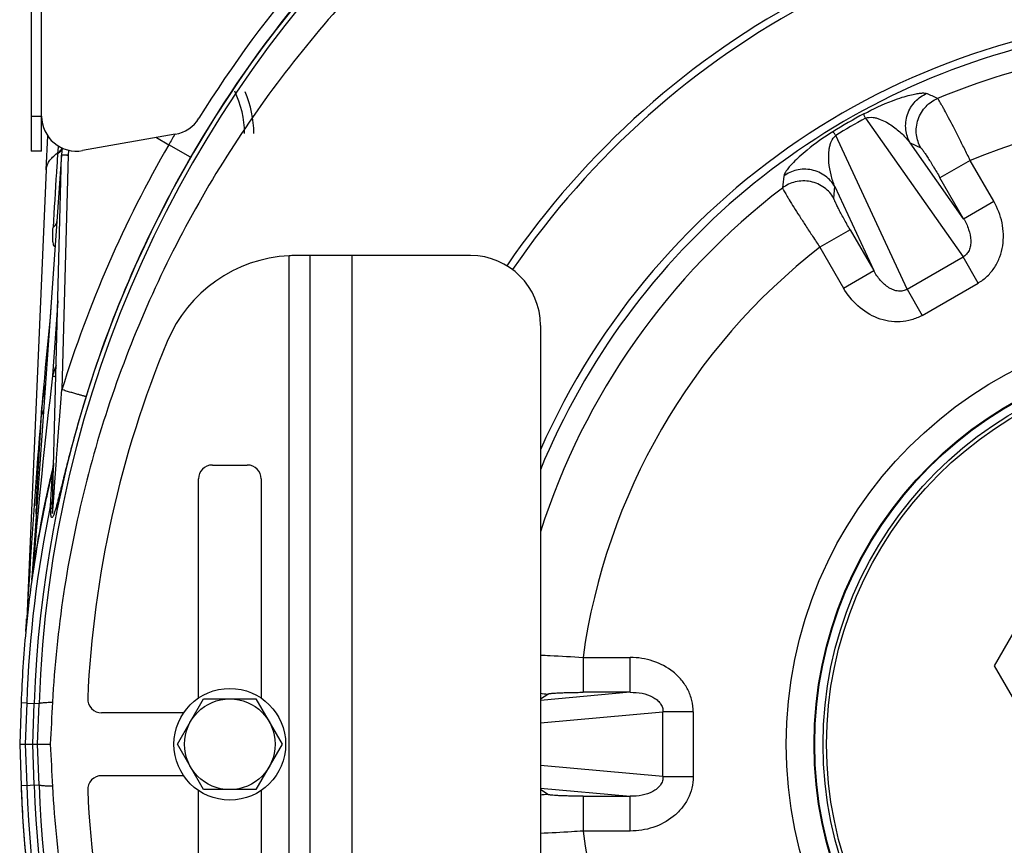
# Model space of a CAD drawing. Extents: x -1490 to 1181, y 8 to 1663.
# Tile 51 of 72: x -74 to 67, y 884 to 1002. Entities that reach past the tile are written whole.
import ezdxf

# ---------------------------------------------------------------- set-up
doc = ezdxf.new("R2010")
doc.units = 0
doc.header["$LTSCALE"] = 65.395
doc.layers.get('0').update_dxf_attribs({"linetype": 'CONTINUOUS'})

msp = doc.modelspace()

# ---------------------------------------------------------------- linework, layer by layer
at = {"color": 6, "linetype": 'CONTINUOUS'}
for p, q in [((-72.26, 1060.74), (-72.26, 983.26)), ((-70.76, 983.26), (-70.76, 988.25)), ((-70.09, 980.57), (-69.88, 985.43)), ((-51.61, 985.67), (-64.89, 983.33)), ((-70.76, 983.26), (-72.26, 983.26)), ((-67.9, 982.7), (-72.14, 922.07)), ((-69.21, 932.56), (-67.9, 982.66)), ((-69.29, 937.17), (-69.06, 938.13)), ((-69.08, 938.2), (-69.1, 938.04)), ((-69.07, 938.32), (-69.08, 938.2)), ((-69.13, 937.88), (-69.16, 937.73)), ((-69.1, 938.04), (-69.13, 937.88)), ((-69.94, 934.32), (-69.47, 936.41)), ((-72.15, 921.91), (-72.16, 921.86)), ((-72.16, 921.86), (-72.16, 921.82)), ((-72.14, 921.98), (-72.15, 921.96)), ((-72.14, 921.97), (-72.15, 921.91)), ((-72.14, 922.08), (-72.14, 922.02)), ((-72.14, 922.06), (-72.14, 922.03)), ((-72.14, 922.03), (-72.14, 922.01)), ((-72.14, 922.02), (-72.14, 921.97)), ((65.75, 909.54), (71.23, 919.04)), ((71.23, 900.04), (65.75, 909.54)), ((-73.69, 904.23), (-73.9, 898.29)), ((-51.3, 898.29), (-47.55, 904.79)), ((-47.55, 904.79), (-40.05, 904.79)), ((-40.05, 904.79), (-36.29, 898.29)), ((-73.9, 898.29), (-73.69, 892.36)), ((-73.9, 898.29), (-69.52, 898.29)), ((-47.55, 891.79), (-51.3, 898.29)), ((-36.29, 898.29), (-40.05, 891.79)), ((-40.05, 891.79), (-47.55, 891.79))]:
    msp.add_line(p, q, dxfattribs=at)
at = {"color": 2, "linetype": 'CONTINUOUS'}
for p, q in [((-70.76, 988.25), (-70.76, 1058.81)), ((-67.83, 983.7), (-67.9, 982.7)), ((-70.09, 980.57), (-72.9, 916.26)), ((-69.07, 938.27), (-69.07, 938.28)), ((-69.07, 938.27), (-69.07, 938.28)), ((-70.09, 933.58), (-70.09, 933.61)), ((-69.47, 931.9), (-69.48, 932.58)), ((-72.15, 921.9), (-72.16, 921.82)), ((-72.16, 921.84), (-72.15, 921.89))]:
    msp.add_line(p, q, dxfattribs=at)
at = {"color": 9, "linetype": 'CONTINUOUS'}
for p, q in [((-72.26, 988.26), (-70.76, 988.26)), ((47.27, 987.96), (61.24, 968.1)), ((-54.31, 985.19), (-52.55, 984.17)), ((53.22, 963.47), (43.02, 985.5)), ((-66.93, 983.39), (-66.98, 982.68)), ((-49.43, 982.38), (-52.55, 984.17)), ((61.33, 973.57), (53.68, 984.43)), ((53.68, 984.43), (55.2, 983.7)), ((-68.25, 983.14), (-68.25, 983.02)), ((-66.98, 982.68), (-67.86, 949.09)), ((62.27, 981.93), (57.94, 979.43)), ((65.65, 976.06), (62.27, 981.93)), ((61.33, 973.57), (57.94, 979.43)), ((42.74, 976.5), (42.87, 978.18)), ((42.87, 978.18), (48.45, 966.13)), ((61.33, 973.57), (65.65, 976.06)), ((45.06, 972), (40.74, 969.5)), ((45.06, 972), (48.45, 966.13)), ((40.74, 969.5), (44.12, 963.63)), ((-35.3, 828.32), (-35.3, 968.27)), ((-26.3, 968.29), (-26.3, 828.29)), ((53.22, 963.47), (61.24, 968.1)), ((63.4, 964.36), (61.24, 968.1)), ((44.12, 963.63), (48.45, 966.13)), ((53.22, 963.47), (55.38, 959.73)), ((55.38, 959.73), (63.4, 964.36)), ((-68.44, 961.81), (-69.2, 951.07)), ((-71.51, 932.46), (-71.54, 931.96)), ((-72.09, 922.58), (-72.06, 922.94)), ((-72.87, 916.44), (-72.91, 915.61)), ((6.8, 910.72), (6.8, 905.73)), ((6.8, 910.72), (13.57, 910.72)), ((13.57, 905.73), (13.57, 910.72)), ((13.57, 905.73), (0.7, 904.57)), ((13.57, 905.73), (6.8, 905.73)), ((-72.89, 904.2), (-73.69, 904.23)), ((-72.89, 904.2), (-73.1, 898.29)), ((-72.89, 904.2), (-71.13, 904.14)), ((0.7, 904.78), (1.74, 905.49)), ((-72.03, 898.29), (-71.82, 904.16)), ((-71.33, 898.29), (-71.13, 904.14)), ((0.7, 901.34), (18.26, 902.92)), ((18.26, 893.66), (18.26, 902.92)), ((22.59, 902.92), (18.26, 902.92)), ((22.59, 902.92), (22.59, 893.66)), ((-73.1, 898.29), (-72.89, 892.39)), ((-71.82, 892.42), (-72.03, 898.29)), ((-71.13, 892.45), (-71.33, 898.29)), ((18.26, 893.66), (0.7, 895.24)), ((18.26, 893.66), (22.59, 893.66)), ((-71.13, 892.45), (-73.69, 892.36)), ((0.7, 892.01), (13.57, 890.86)), ((1.74, 891.1), (0.7, 891.81)), ((6.8, 890.86), (6.8, 885.86)), ((6.8, 890.86), (13.57, 890.86)), ((13.57, 885.86), (13.57, 890.86)), ((13.57, 885.86), (6.8, 885.86))]:
    msp.add_line(p, q, dxfattribs=at)
at = {"color": 7, "linetype": 'CONTINUOUS'}
for p, q in [((-9.3, 968.29), (-34.52, 968.29)), ((-32.3, 828.29), (-32.3, 968.29)), ((0.7, 958.29), (0.7, 838.29)), ((-46.3, 938.29), (-41.3, 938.29)), ((-48.3, 904.9), (-48.3, 936.29)), ((-39.3, 936.29), (-39.3, 904.9)), ((-50.41, 902.79), (-62.16, 902.79)), ((-50.41, 893.79), (-62.16, 893.79)), ((-48.3, 860.29), (-48.3, 891.68)), ((-39.3, 891.68), (-39.3, 860.29))]:
    msp.add_line(p, q, dxfattribs=at)
at = {"color": 6, "linetype": 'CONTINUOUS'}
for points in [[(-69.05, 938.55), (-69.06, 938.41), (-69.07, 938.26), (-69.09, 938.1), (-69.12, 937.93), (-69.15, 937.76), (-69.16, 937.73)], [(-70.14, 933.37), (-69.78, 935.03), (-69.29, 937.17)], [(-69.82, 934.87), (-69.36, 936.87), (-69.22, 937.45)], [(-71.04, 928.79), (-70.87, 929.74), (-70.66, 930.79), (-70.42, 932), (-70.14, 933.37)], [(-71.69, 924.96), (-71.61, 925.48), (-71.52, 926.03), (-71.42, 926.63), (-71.31, 927.25), (-71.19, 927.96), (-71.04, 928.79)], [(-72.03, 922.77), (-71.97, 923.15), (-71.91, 923.57), (-71.84, 924), (-71.77, 924.47), (-71.69, 924.96)]]:
    msp.add_lwpolyline(points, dxfattribs=at)
at = {"color": 9, "linetype": 'CONTINUOUS'}
for radius in [60.29, 56.3, 56.2]:
    msp.add_circle((96.2, 898.29), radius, dxfattribs=at)
at = {"color": 6, "linetype": 'CONTINUOUS'}
for centre, radius in [((96.2, 898.29), 55), ((96.2, 898.29), 54.5), ((-43.8, 898.29), 8), ((-43.8, 898.29), 6.5)]:
    msp.add_circle(centre, radius, dxfattribs=at)
at = {"color": 9, "linetype": 'CONTINUOUS'}
for centre, radius, start, end in [((96.2, 898.39), 167.43, 1.9682, 178.0318), ((96.2, 898.29), 168.13, 111.1175, 178), ((96.2, 898.29), 168.17, 111.2103, 150), ((96.2, 898.29), 103.28, 101.9177, 157.638), ((96.2, 898.29), 100.23, 101.4123, 112.649), ((-55.35, 985.79), 13.66, 0, 26.2942), ((-274.58, 256.59), 805.86, 65.65609, 65.7785), ((90.28, 908.54), 90.99, 118.377, 121.623), ((88.15, 912.24), 86.05, 118.3671, 121.6329), ((96.2, 898.29), 90.26, 67.9159, 112.0841), ((96.2, 898.29), 171.76, 149.4239, 150), ((-19.51, 979.31), 49.09, 174.5256, 175.6998), ((95.98, 898.45), 171.48, 150.0089, 162.8271), ((-65.07, 978.02), 6.01, 124.317, 125.1116), ((95.44, 898.76), 167.27, 150.0083, 162.8442), ((837.32, 898.55), 805.86, 174.2215, 174.34391), ((96.2, 898.29), 100.23, 127.351, 162.3213), ((96.2, 898.29), 90.26, 127.9159, 172.0841), ((96.6, 898.08), 174.05, 161.7464, 162.2756), ((765.37, 851.78), 840.45, 173.21575, 175.14308), ((-14.29, 1124.09), 181.52, 252.394, 252.5484), ((-2256.89, 1059.48), 2189.06, 356.67341, 357.01563), ((96.2, 898.29), 170, 166.4484, 166.5858), ((96.2, 898.29), 169.2, 168.3075, 178), ((1.76, 910.47), 4.98, 257.7501, 269.7669), ((96.2, 898.29), 169.2, 182, 209.0935), ((96.2, 898.29), 168.13, 182, 208.6641), ((96.2, 898.2), 167.43, 181.9682, 210.1864), ((1.76, 886.12), 4.98, 90.2331, 102.2499), ((96.2, 898.29), 90.26, 187.9159, 232.0841)]:
    msp.add_arc(centre, radius, start, end, dxfattribs=at)
at = {"color": 2, "linetype": 'CONTINUOUS'}
for centre, radius, start, end in [((96.2, 898.29), 170, 111.8038, 148.1689), ((-52.48, 990.59), 5, 280.0001, 328.1688), ((-45.16, 981.41), 23.36, 176.1328, 176.4501), ((-69.66, 984.8), 2.27, 301.5482, 303.5638), ((-69.56, 984.65), 2.09, 303.5572, 306.0586), ((-73.06, 938.66), 4.01, 346.6019, 358.4839), ((96.2, 898.29), 169.99, 166.4484, 166.5858), ((-73.06, 938.66), 4.01, 350.555, 351.4333), ((-73.06, 938.66), 4.01, 351.4332, 351.8708), ((-73.07, 938.66), 4.01, 352.2217, 353.6674), ((-73.07, 938.66), 4.01, 351.8708, 352.2217), ((-73.06, 938.66), 4.01, 353.6674, 354.0487), ((-73.06, 938.66), 4.01, 354.0487, 354.3696), ((96.21, 898.29), 170, 166.5817, 168.0108), ((96.21, 898.29), 170.01, 166.6062, 168.0112), ((-73.03, 938.65), 3.98, 346.586, 347.4143), ((-73.04, 938.66), 3.99, 347.5782, 348.5745), ((-73.04, 938.65), 3.98, 347.4142, 347.578), ((-73.05, 938.66), 4, 348.5744, 349.1763), ((-73.06, 938.66), 4, 349.7042, 349.9876), ((-73.05, 938.66), 4, 349.1763, 349.7042), ((-73.06, 938.66), 4.01, 349.9876, 350.555), ((96.2, 898.29), 170, 168.0187, 169.4358), ((-70.53, 933.52), 1.4, 318.1232, 323.6713), ((96.2, 898.29), 170, 169.4358, 170.8653), ((96.2, 898.29), 170, 170.8653, 171.7231), ((96.19, 898.29), 169.99, 171.7231, 171.9037), ((-76.13, 922.37), 4, 352.0468, 355.9994), ((96.2, 898.29), 170, 172.0186, 172.0372), ((-76.12, 922.37), 4, 352.7051, 353.0053), ((-76.12, 922.37), 4, 352.0463, 352.7051), ((96.2, 898.29), 170, 172.0434, 172.0463), ((97.04, 898.17), 170.85, 171.904, 172.0189), ((-76.13, 922.37), 4, 353.0053, 353.3638), ((-76.12, 922.37), 4, 355.5784, 356), ((-76.12, 922.37), 4, 355.3404, 355.6253), ((-76.12, 922.37), 4, 355.0244, 355.3404), ((-76.13, 922.37), 4, 354.8489, 355.0244), ((-107.87, 917.79), 35, 356.4371, 356.5141), ((96.2, 898.29), 170, 174.5422, 178), ((96.2, 898.29), 170, 182, 185.4578)]:
    msp.add_arc(centre, radius, start, end, dxfattribs=at)
at = {"color": 7, "linetype": 'CONTINUOUS'}
for centre, radius, start, end in [((96.2, 898.29), 121.5, 34.3448, 145.6552), ((96.2, 898.29), 120.5, 34.3483, 145.6518), ((96.2, 898.29), 104.4, 23.8168, 156.1856), ((-34.3, 948.29), 20, 92.866, 157.3801), ((-34.51, 955.92), 12.37, 90.0464, 93.6442), ((-9.3, 958.29), 10, 0, 90), ((85.7, 898.29), 150, 157.3801, 177.4828), ((-46.3, 936.29), 2, 90, 180), ((-41.3, 936.29), 2, 0, 90), ((-62.16, 904.79), 2, 177.4828, 270), ((-62.16, 891.79), 2, 90, 182.5172), ((85.7, 898.29), 150, 182.5172, 202.6199)]:
    msp.add_arc(centre, radius, start, end, dxfattribs=at)
at = {"color": 6, "linetype": 'CONTINUOUS'}
for centre, radius, start, end in [((-55.35, 985.79), 14.99, 0, 23.3608), ((-65.76, 988.25), 5, 180, 280), ((96.2, 898.29), 170, 166.5858, 172.0186), ((96.2, 898.29), 170, 172.0463, 174.5422), ((96.2, 898.29), 170, 172.0372, 172.0434), ((-107.87, 917.79), 35, 354.5422, 356.4371), ((-107.87, 917.79), 35, 356.5141, 357.5), ((96.2, 898.29), 170, 182, 209.8924)]:
    msp.add_arc(centre, radius, start, end, dxfattribs=at)
for centre, major_axis, start_param, end_param in [((-63.36, 693.28), (14.75, 429.81), 1.058753, 1.074771), ((-63.36, 1103.3), (-14.75, 429.81), -4.216364, -4.200346)]:
    msp.add_ellipse(centre, major_axis=major_axis, ratio=0.034879, start_param=start_param, end_param=end_param, dxfattribs=at)
for points in [[(261.6, 904.32), (261.32, 909.51), (260.26, 919.89), (257.19, 935.22), (252.65, 950.19), (246.71, 964.65), (239.4, 978.48), (230.8, 991.54), (220.99, 1003.72), (210.06, 1014.9), (198.12, 1025), (185.27, 1033.91), (171.64, 1041.57), (152.6, 1050.03), (127.44, 1057.2), (96.2, 1060.09), (64.96, 1057.2), (39.8, 1050.03), (20.76, 1041.57), (7.13, 1033.91), (-5.72, 1025), (-17.66, 1014.9), (-28.59, 1003.72), (-38.4, 991.54), (-47, 978.48), (-54.3, 964.65), (-60.25, 950.19), (-64.78, 935.22), (-67.86, 919.89), (-68.92, 909.51), (-69.2, 904.32)], [(-69.2, 892.27), (-68.92, 887.07), (-67.86, 876.7), (-64.78, 861.37), (-60.25, 846.4), (-54.3, 831.93), (-47, 818.11), (-38.4, 805.05), (-28.59, 792.87), (-17.66, 781.68), (-5.72, 771.59), (7.13, 762.67), (20.76, 755.01), (39.8, 746.55), (64.96, 739.38), (96.2, 736.49), (127.44, 739.38), (152.6, 746.55), (171.64, 755.01), (185.27, 762.67), (198.12, 771.59), (210.06, 781.68), (220.99, 792.87), (230.8, 805.05), (239.4, 818.11), (246.71, 831.93), (252.65, 846.4), (257.19, 861.37), (260.26, 876.7), (261.32, 887.07), (261.6, 892.27)]]:
    msp.add_open_spline(points, degree=3, knots=[0, 0, 0, 0, 0.031258, 0.062516, 0.093774, 0.125032, 0.156291, 0.187549, 0.218807, 0.250065, 0.281323, 0.312582, 0.34384, 0.375099, 0.437549, 0.5, 0.562451, 0.624901, 0.65616, 0.687418, 0.718676, 0.749935, 0.781193, 0.812451, 0.843709, 0.874968, 0.906226, 0.937484, 0.968742, 1, 1, 1, 1], dxfattribs=at)
at = {"color": 9, "linetype": 'CONTINUOUS'}
for points, knots in [([(47.04, 988.59), (48.36, 989.31), (50.18, 990.15), (52.43, 990.94), (53.56, 991.26), (54.45, 991.47), (55.14, 991.57), (55.65, 991.59), (55.93, 991.55), (56.03, 991.51)], [0, 0, 0, 0, 0.47178, 0.626062, 0.746129, 0.84002, 0.912085, 0.964795, 1, 1, 1, 1]), ([(53.68, 984.43), (53.35, 985), (52.9, 986.37), (53.13, 988.54), (54.25, 990.42), (55.42, 991.24), (56.03, 991.51)], [0, 0, 0, 0, 0.238313, 0.499818, 0.761442, 1, 1, 1, 1]), ([(55.2, 983.7), (54.87, 984.28), (54.42, 985.65), (54.65, 987.84), (55.79, 989.72), (56.99, 990.54), (57.6, 990.8)], [0, 0, 0, 0, 0.238147, 0.499817, 0.761607, 1, 1, 1, 1]), ([(62.27, 981.93), (61.99, 982.49), (61.45, 983.59), (60.65, 985.18), (59.9, 986.66), (59.22, 987.96), (58.71, 988.92), (58.35, 989.57), (58.13, 989.96), (57.95, 990.28), (57.8, 990.52), (57.69, 990.69), (57.63, 990.77), (57.6, 990.8)], [0, 0, 0, 0, 0.186439, 0.366373, 0.533546, 0.682129, 0.806922, 0.858993, 0.903547, 0.940195, 0.96862, 0.988589, 1, 1, 1, 1]), ([(47.27, 987.96), (47.23, 988.03), (47.17, 988.17), (47.1, 988.35), (47.06, 988.49), (47.04, 988.57), (47.04, 988.59)], [0, 0, 0, 0, 0.364311, 0.661491, 0.877004, 1, 1, 1, 1]), ([(47.27, 987.96), (47.61, 988.11), (48.2, 988.13), (48.9, 987.98), (49.55, 987.76), (50.29, 987.4), (51.35, 986.73), (52.52, 985.77), (53.32, 984.88), (53.68, 984.43)], [0, 0, 0, 0, 0.146262, 0.215706, 0.282708, 0.411486, 0.535461, 0.773102, 1, 1, 1, 1]), ([(42.58, 986.02), (41.3, 985.23), (39.66, 984.07), (37.85, 982.52), (37.01, 981.71), (36.39, 981.04), (35.95, 980.49), (35.68, 980.06), (35.57, 979.8), (35.56, 979.69)], [0, 0, 0, 0, 0.47178, 0.626063, 0.746129, 0.84002, 0.912085, 0.964795, 1, 1, 1, 1]), ([(43.02, 985.5), (42.97, 985.57), (42.88, 985.69), (42.76, 985.85), (42.66, 985.95), (42.6, 986.01), (42.58, 986.02)], [0, 0, 0, 0, 0.364311, 0.661491, 0.877004, 1, 1, 1, 1]), ([(42.87, 978.18), (42.65, 978.72), (42.29, 979.86), (42.04, 981.35), (41.99, 982.61), (42.04, 983.43), (42.18, 984.1), (42.4, 984.79), (42.72, 985.28), (43.02, 985.5)], [0, 0, 0, 0, 0.226896, 0.464532, 0.588507, 0.717284, 0.784288, 0.853734, 1, 1, 1, 1]), ([(55.2, 983.7), (55.22, 983.69), (55.26, 983.65), (55.33, 983.57), (55.42, 983.46), (55.59, 983.24), (55.84, 982.88), (56.18, 982.35), (56.58, 981.72), (57.01, 981.01), (57.48, 980.24), (57.79, 979.7), (57.94, 979.43)], [0, 0, 0, 0, 0.012497, 0.033217, 0.062167, 0.099195, 0.196326, 0.321109, 0.469344, 0.635786, 0.81477, 1, 1, 1, 1]), ([(-70.09, 980.57), (-70.09, 980.78), (-70, 981.22), (-69.68, 981.85), (-69.18, 982.44), (-68.76, 982.78), (-68.53, 982.94)], [0, 0, 0, 0, 0.216148, 0.449404, 0.709287, 1, 1, 1, 1]), ([(-68.47, 982.86), (-68.53, 981.98), (-68.75, 978.46), (-68.97, 974.94), (-69.13, 972.31)], [0, 0, 0, 0, 0.251435, 1, 1, 1, 1]), ([(42.87, 978.18), (42.53, 978.76), (41.58, 979.83), (39.58, 980.72), (37.4, 980.69), (36.1, 980.08), (35.56, 979.69)], [0, 0, 0, 0, 0.238313, 0.499818, 0.761442, 1, 1, 1, 1]), ([(42.74, 976.5), (42.4, 977.08), (41.44, 978.16), (39.43, 979.05), (37.23, 979), (35.92, 978.38), (35.39, 977.97)], [0, 0, 0, 0, 0.238147, 0.499817, 0.761607, 1, 1, 1, 1]), ([(35.39, 977.97), (35.4, 977.94), (35.44, 977.84), (35.53, 977.66), (35.67, 977.41), (35.85, 977.09), (36.08, 976.71), (36.46, 976.08), (37.03, 975.15), (37.83, 973.91), (38.73, 972.52), (39.71, 971.03), (40.39, 970.02), (40.74, 969.5)], [0, 0, 0, 0, 0.011411, 0.031379, 0.059803, 0.096451, 0.141007, 0.193079, 0.317873, 0.466455, 0.633623, 0.813557, 1, 1, 1, 1]), ([(45.06, 972), (44.9, 972.27), (44.6, 972.8), (44.16, 973.59), (43.76, 974.32), (43.41, 974.98), (43.13, 975.54), (42.94, 975.94), (42.83, 976.19), (42.78, 976.33), (42.75, 976.43), (42.74, 976.48), (42.74, 976.5)], [0, 0, 0, 0, 0.185238, 0.364232, 0.530674, 0.678905, 0.803686, 0.900813, 0.937839, 0.966786, 0.987504, 1, 1, 1, 1]), ([(63.4, 964.36), (63.88, 964.64), (64.77, 965.3), (65.83, 966.59), (66.57, 968.08), (67.12, 970.22), (67.01, 973.03), (66.2, 975.11), (65.65, 976.06)], [0, 0, 0, 0, 0.125134, 0.250284, 0.375465, 0.500682, 0.750204, 1, 1, 1, 1]), ([(61.33, 973.57), (61.62, 973.09), (62.1, 972.09), (62.39, 970.74), (62.33, 969.72), (62.14, 969.04), (61.78, 968.47), (61.43, 968.2), (61.24, 968.1)], [0, 0, 0, 0, 0.281231, 0.547071, 0.670755, 0.786326, 0.894892, 1, 1, 1, 1]), ([(-68.82, 969.53), (-68.89, 969.56), (-69.01, 969.72), (-69.09, 970), (-69.14, 970.33), (-69.18, 970.83), (-69.17, 971.49), (-69.15, 972.03), (-69.13, 972.3)], [0, 0, 0, 0, 0.084773, 0.189096, 0.308616, 0.437706, 0.712491, 1, 1, 1, 1]), ([(-69.13, 972.31), (-68.97, 972.42), (-68.71, 972.67), (-68.57, 973.01), (-68.56, 973.17)], [0, 0, 0, 0, 0.544943, 1, 1, 1, 1]), ([(53.22, 963.47), (53.04, 963.36), (52.64, 963.19), (51.96, 963.17), (51.28, 963.34), (50.36, 963.8), (49.34, 964.72), (48.72, 965.63), (48.45, 966.13)], [0, 0, 0, 0, 0.105124, 0.213693, 0.329265, 0.452952, 0.718789, 1, 1, 1, 1]), ([(55.38, 959.73), (54.91, 959.45), (53.88, 959.02), (52.24, 958.74), (50.58, 958.85), (48.45, 959.44), (46.07, 960.94), (44.67, 962.68), (44.12, 963.63)], [0, 0, 0, 0, 0.125136, 0.250288, 0.37549, 0.500723, 0.750234, 1, 1, 1, 1]), ([(-69.42, 960.86), (-70.17, 953.19), (-71.48, 938.4), (-72.47, 923.57), (-72.87, 916.44)], [0, 0, 0, 0, 0.518816, 1, 1, 1, 1]), ([(-70.8, 945.51), (-70.78, 945.85), (-70.71, 946.55), (-70.52, 947.98), (-70.34, 949.06), (-70.2, 949.78)], [0, 0, 0, 0, 0.237618, 0.486664, 1, 1, 1, 1]), ([(-64.39, 948.1), (-64.65, 947.27), (-65.15, 945.59), (-65.87, 943.08), (-66.44, 940.97), (-66.89, 939.29), (-67.21, 938.04), (-67.53, 936.79), (-67.79, 935.75), (-67.99, 934.92), (-68.15, 934.31), (-68.3, 933.7), (-68.45, 933.09), (-68.61, 932.51), (-68.74, 932.03), (-68.85, 931.66), (-68.94, 931.4), (-69.02, 931.17), (-69.11, 930.96), (-69.17, 930.83), (-69.26, 930.74), (-69.32, 930.77), (-69.35, 930.82), (-69.38, 930.88), (-69.4, 930.96), (-69.41, 931.06), (-69.43, 931.2), (-69.45, 931.4), (-69.46, 931.64), (-69.47, 931.82), (-69.47, 931.9)], [0, 0, 0, 0, 0.136173, 0.272234, 0.407926, 0.475547, 0.542953, 0.610069, 0.676776, 0.709913, 0.742852, 0.775523, 0.80782, 0.839553, 0.870354, 0.885176, 0.899372, 0.91259, 0.924192, 0.933047, 0.938043, 0.94005, 0.942761, 0.946355, 0.950727, 0.955723, 0.961209, 0.973253, 0.986296, 1, 1, 1, 1]), ([(-69.21, 932.56), (-69.21, 932.46), (-69.22, 932.28), (-69.22, 932.05), (-69.22, 931.87), (-69.23, 931.74), (-69.23, 931.63), (-69.23, 931.53), (-69.23, 931.47), (-69.22, 931.43), (-69.22, 931.4), (-69.22, 931.38), (-69.22, 931.37), (-69.22, 931.36), (-69.21, 931.36), (-69.21, 931.36), (-69.21, 931.37), (-69.21, 931.38), (-69.2, 931.4), (-69.2, 931.43), (-69.19, 931.49), (-69.18, 931.57), (-69.17, 931.69), (-69.16, 931.81), (-69.15, 931.94), (-69.13, 932.12), (-69.11, 932.35), (-69.09, 932.64), (-69.06, 933.03), (-69.02, 933.53), (-68.98, 934.14), (-68.94, 934.75), (-68.88, 935.57), (-68.81, 936.6), (-68.72, 937.84), (-68.6, 939.5), (-68.45, 941.59), (-68.2, 944.92), (-68, 947.42), (-67.86, 949.09)], [0, 0, 0, 0, 0.014991, 0.029475, 0.036425, 0.04308, 0.04932, 0.054906, 0.057362, 0.059498, 0.061224, 0.062452, 0.062856, 0.063113, 0.063243, 0.06338, 0.063656, 0.064081, 0.06535, 0.067106, 0.069272, 0.074522, 0.080552, 0.087099, 0.093989, 0.101126, 0.115895, 0.131098, 0.146595, 0.178124, 0.210109, 0.24238, 0.274844, 0.340152, 0.405783, 0.471612, 0.603602, 0.735785, 1, 1, 1, 1]), ([(-64.39, 948.1), (-64.4, 948.1), (-64.43, 948.1), (-64.48, 948.11), (-64.57, 948.13), (-64.69, 948.16), (-64.84, 948.2), (-65.09, 948.27), (-65.48, 948.38), (-66.01, 948.53), (-66.6, 948.7), (-67.23, 948.89), (-67.65, 949.02), (-67.86, 949.09)], [0, 0, 0, 0, 0.007708, 0.023447, 0.047704, 0.080901, 0.123297, 0.174541, 0.301564, 0.456944, 0.631647, 0.815776, 1, 1, 1, 1]), ([(-70.8, 945.51), (-70.69, 945.62), (-70.53, 945.86), (-70.45, 946.14), (-70.44, 946.26)], [0, 0, 0, 0, 0.540979, 1, 1, 1, 1]), ([(-69.48, 932.58), (-69.45, 933.16), (-69.4, 934.02), (-69.33, 935.14), (-69.28, 935.9), (-69.23, 936.58), (-69.2, 937.13), (-69.17, 937.5), (-69.17, 937.68), (-69.16, 937.73)], [0, 0, 0, 0, 0.339572, 0.499566, 0.649066, 0.783619, 0.895263, 0.972061, 1, 1, 1, 1]), ([(-71.54, 931.96), (-71.52, 932), (-71.46, 932.16), (-71.42, 932.33), (-71.41, 932.46)], [0, 0, 0, 0, 0.256689, 1, 1, 1, 1]), ([(-71.49, 931.3), (-71.49, 931.3), (-71.5, 931.3), (-71.52, 931.3), (-71.53, 931.32), (-71.54, 931.36), (-71.55, 931.42), (-71.56, 931.54), (-71.56, 931.73), (-71.55, 931.88), (-71.54, 931.96)], [0, 0, 0, 0, 0.021952, 0.041728, 0.068169, 0.104387, 0.204452, 0.333433, 0.645753, 1, 1, 1, 1]), ([(-72.13, 922.09), (-72.14, 922.07), (-72.11, 922.42), (-72.11, 922.43), (-72.09, 922.58)], [0, 0, 0, 0, 0.111332, 1, 1, 1, 1]), ([(-72.91, 915.61), (-72.91, 915.61), (-72.92, 915.59), (-72.92, 915.58), (-72.92, 915.57), (-72.92, 915.58), (-72.92, 915.59), (-72.92, 915.61), (-72.92, 915.65), (-72.92, 915.69), (-72.92, 915.74), (-72.92, 915.82), (-72.91, 915.99), (-72.91, 916.15), (-72.9, 916.26)], [0, 0, 0, 0, 0.034629, 0.055056, 0.06265, 0.069279, 0.088396, 0.119832, 0.163318, 0.21835, 0.28432, 0.360627, 0.541723, 1, 1, 1, 1]), ([(0.7, 911.07), (1.16, 911.05), (3.19, 910.96), (5.23, 910.83), (6.8, 910.72)], [0, 0, 0, 0, 0.225728, 1, 1, 1, 1]), ([(22.59, 902.92), (22.59, 903.47), (22.45, 904.58), (21.87, 906.14), (20.95, 907.53), (19.37, 909.07), (16.88, 910.38), (14.67, 910.72), (13.57, 910.72)], [0, 0, 0, 0, 0.125134, 0.250284, 0.375465, 0.500682, 0.750204, 1, 1, 1, 1]), ([(1.74, 905.49), (1.76, 905.5), (1.81, 905.52), (1.91, 905.54), (2.06, 905.56), (2.33, 905.59), (2.77, 905.63), (3.39, 905.66), (4.14, 905.69), (4.97, 905.71), (5.87, 905.73), (6.49, 905.73), (6.8, 905.73)], [0, 0, 0, 0, 0.012496, 0.033214, 0.062161, 0.099187, 0.196315, 0.321096, 0.469327, 0.635769, 0.814762, 1, 1, 1, 1]), ([(13.57, 905.73), (14.14, 905.74), (15.25, 905.66), (16.55, 905.23), (17.41, 904.67), (17.9, 904.17), (18.21, 903.57), (18.27, 903.13), (18.26, 902.92)], [0, 0, 0, 0, 0.28121, 0.54705, 0.670737, 0.786309, 0.894877, 1, 1, 1, 1]), ([(-71.13, 904.14), (-71.12, 904.15), (-71.07, 904.17), (-70.97, 904.2), (-70.81, 904.22), (-70.6, 904.25), (-70.33, 904.27), (-69.86, 904.3), (-69.47, 904.31), (-69.2, 904.32)], [0, 0, 0, 0, 0.02711, 0.079734, 0.16032, 0.269963, 0.40926, 0.577812, 1, 1, 1, 1]), ([(22.59, 893.66), (22.59, 893.11), (22.45, 892.01), (21.87, 890.45), (20.95, 889.06), (19.37, 887.51), (16.88, 886.2), (14.67, 885.86), (13.57, 885.86)], [0, 0, 0, 0, 0.125148, 0.25031, 0.375504, 0.500728, 0.750238, 1, 1, 1, 1]), ([(18.26, 893.66), (18.27, 893.45), (18.21, 893.01), (17.9, 892.42), (17.41, 891.91), (16.55, 891.35), (15.25, 890.92), (14.14, 890.84), (13.57, 890.86)], [0, 0, 0, 0, 0.105109, 0.213675, 0.329247, 0.452931, 0.71877, 1, 1, 1, 1]), ([(-69.2, 892.27), (-69.47, 892.28), (-69.86, 892.29), (-70.33, 892.32), (-70.6, 892.34), (-70.81, 892.36), (-70.97, 892.39), (-71.07, 892.41), (-71.12, 892.43), (-71.13, 892.45)], [0, 0, 0, 0, 0.422188, 0.59074, 0.730037, 0.83968, 0.920266, 0.97289, 1, 1, 1, 1]), ([(6.8, 890.86), (6.49, 890.86), (5.87, 890.86), (4.97, 890.87), (4.14, 890.89), (3.39, 890.92), (2.77, 890.96), (2.33, 890.99), (2.06, 891.02), (1.91, 891.05), (1.81, 891.07), (1.76, 891.09), (1.74, 891.1)], [0, 0, 0, 0, 0.18523, 0.364214, 0.530656, 0.678891, 0.803675, 0.900805, 0.937833, 0.966783, 0.987503, 1, 1, 1, 1]), ([(6.8, 885.86), (6.26, 885.82), (4.22, 885.69), (2.19, 885.58), (0.7, 885.51)], [0, 0, 0, 0, 0.267539, 1, 1, 1, 1])]:
    msp.add_open_spline(points, degree=3, knots=knots, dxfattribs=at)
at = {"color": 2, "linetype": 'CONTINUOUS'}
for points, knots in [([(-68.46, 982.99), (-68.39, 983.03), (-68.17, 983.18), (-67.96, 983.39), (-67.88, 983.57)], [0, 0, 0, 0, 0.290507, 1, 1, 1, 1]), ([(-67.83, 983.7), (-67.84, 983.56), (-67.96, 983.26), (-68.19, 983.05), (-68.33, 982.96)], [0, 0, 0, 0, 0.454339, 1, 1, 1, 1]), ([(-67.9, 982.7), (-67.9, 982.71), (-67.89, 982.71), (-67.87, 982.71), (-67.84, 982.72), (-67.83, 982.72)], [0, 0, 0, 0, 0.0834, 0.273495, 1, 1, 1, 1]), ([(-67.75, 982.68), (-67.77, 982.68), (-67.81, 982.68), (-67.85, 982.67), (-67.88, 982.67), (-67.9, 982.67), (-67.9, 982.66)], [0, 0, 0, 0, 0.42322, 0.732888, 0.92418, 1, 1, 1, 1]), ([(-67.83, 982.72), (-67.82, 982.72), (-67.79, 982.72), (-67.77, 982.72), (-67.74, 982.72)], [0, 0, 0, 0, 0.215304, 1, 1, 1, 1]), ([(-66.98, 982.68), (-67.06, 982.69), (-67.31, 982.69), (-67.57, 982.69), (-67.75, 982.68)], [0, 0, 0, 0, 0.297142, 1, 1, 1, 1]), ([(-67.74, 982.72), (-67.7, 982.72), (-67.44, 982.71), (-67.19, 982.7), (-66.98, 982.68)], [0, 0, 0, 0, 0.189124, 1, 1, 1, 1]), ([(-69.21, 932.56), (-69.21, 932.45), (-69.26, 932.21), (-69.39, 932), (-69.47, 931.9)], [0, 0, 0, 0, 0.466506, 1, 1, 1, 1]), ([(-69.4, 932.69), (-69.34, 932.77), (-69.24, 932.95), (-69.19, 933.15), (-69.19, 933.24)], [0, 0, 0, 0, 0.52024, 1, 1, 1, 1])]:
    msp.add_open_spline(points, degree=3, knots=knots, dxfattribs=at)
msp.add_open_spline([(-67.88, 983.57), (-67.86, 983.61), (-67.85, 983.66), (-67.84, 983.71)], degree=3, dxfattribs=at)

doc.saveas('drawing.dxf')
